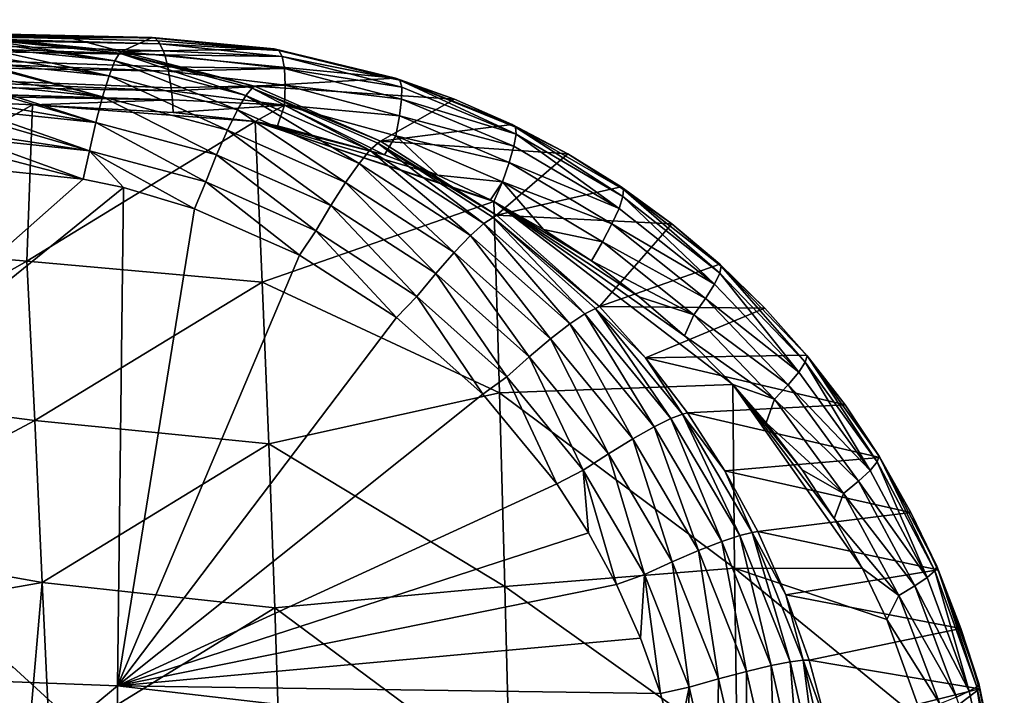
# Model space of a CAD drawing. Header units: metres. Extents: x -27 to 243, y -26 to 26.
# Tile 88 of 88: x 234 to 243, y 9 to 15. Entities that reach past the tile are written whole.
import ezdxf

# ---------------------------------------------------------------- set-up
doc = ezdxf.new("R2010")
doc.units = ezdxf.units.M
doc.layers.add('solid_ASS_SW0001', color=7, linetype='CONTINUOUS')

msp = doc.modelspace()

# ---------------------------------------------------------------- linework, layer by layer
at = {"layer": 'solid_ASS_SW0001'}
for points in [[(235.05043, 14.675079, 129.49678), (228.066589, 14.823251, 128.021729), (228.036972, 14.841021, 128.220901)], [(235.047363, 14.676782, 129.510788), (235.05043, 14.675079, 129.49678), (228.036972, 14.841021, 128.220901)], [(228.252197, 14.836142, 128.259628), (235.047363, 14.676782, 129.510788), (228.036972, 14.841021, 128.220901)], [(235.093674, 14.626936, 129.296524), (228.100708, 14.758907, 127.823448), (228.066589, 14.823251, 128.021729)], [(235.076111, 14.652154, 129.378418), (235.093674, 14.626936, 129.296524), (228.066589, 14.823251, 128.021729)], [(235.05043, 14.675079, 129.49678), (235.076111, 14.652154, 129.378418), (228.066589, 14.823251, 128.021729)], [(228.252197, 14.836142, 128.259628), (235.02475, 14.682212, 129.617081), (235.047363, 14.676782, 129.510788)], [(234.276779, 14.68189, 135.687119), (235.02475, 14.682212, 129.617081), (228.252197, 14.836142, 128.259628)], [(233.528793, 14.68157, 141.757172), (234.276779, 14.68189, 135.687119), (228.252197, 14.836142, 128.259628)], [(235.136093, 14.526921, 129.094467), (228.131348, 14.651028, 127.639038), (228.100708, 14.758907, 127.823448)], [(235.123688, 14.562739, 129.154236), (235.136093, 14.526921, 129.094467), (228.100708, 14.758907, 127.823448)], [(235.093674, 14.626936, 129.296524), (235.123688, 14.562739, 129.154236), (228.100708, 14.758907, 127.823448)], [(235.171448, 14.382333, 128.919601), (228.156281, 14.505804, 127.481766), (228.131348, 14.651028, 127.639038)], [(235.163849, 14.420079, 128.957855), (235.171448, 14.382333, 128.919601), (228.131348, 14.651028, 127.639038)], [(235.136093, 14.526921, 129.094467), (235.163849, 14.420079, 128.957855), (228.131348, 14.651028, 127.639038)], [(234.691422, 14.472611, 142.342422), (233.499847, 14.64303, 142.069061), (233.485016, 14.596166, 142.217712)], [(234.691422, 14.472611, 142.342422), (233.511627, 14.667232, 141.947723), (233.499847, 14.64303, 142.069061)], [(234.733261, 14.542982, 142.073761), (233.514832, 14.671793, 141.914322), (233.511627, 14.667232, 141.947723)], [(234.691422, 14.472611, 142.342422), (234.733261, 14.542982, 142.073761), (233.511627, 14.667232, 141.947723)], [(234.733261, 14.542982, 142.073761), (233.528793, 14.68157, 141.757172), (233.514832, 14.671793, 141.914322)], [(234.751663, 14.557913, 141.884918), (234.276779, 14.68189, 135.687119), (233.528793, 14.68157, 141.757172)], [(234.733261, 14.542982, 142.073761), (234.751663, 14.557913, 141.884918), (233.528793, 14.68157, 141.757172)], [(234.751663, 14.557913, 141.884918), (235.02475, 14.682212, 129.617081), (234.276779, 14.68189, 135.687119)], [(234.751663, 14.557913, 141.884918), (236.114563, 14.579974, 129.826614), (235.02475, 14.682212, 129.617081)], [(236.114563, 14.579974, 129.826614), (235.047363, 14.676782, 129.510788), (235.02475, 14.682212, 129.617081)], [(236.154266, 14.567084, 129.698425), (235.05043, 14.675079, 129.49678), (235.047363, 14.676782, 129.510788)], [(236.114563, 14.579974, 129.826614), (236.154266, 14.567084, 129.698425), (235.047363, 14.676782, 129.510788)], [(236.154266, 14.567084, 129.698425), (235.076111, 14.652154, 129.378418), (235.05043, 14.675079, 129.49678)], [(236.154266, 14.567084, 129.698425), (235.093674, 14.626936, 129.296524), (235.076111, 14.652154, 129.378418)], [(236.184677, 14.51109, 129.483383), (235.123688, 14.562739, 129.154236), (235.093674, 14.626936, 129.296524)], [(236.154266, 14.567084, 129.698425), (236.184677, 14.51109, 129.483383), (235.093674, 14.626936, 129.296524)], [(234.639923, 14.340614, 142.597229), (233.470123, 14.530281, 142.362274), (233.458084, 14.462382, 142.475418)], [(234.639923, 14.340614, 142.597229), (233.485016, 14.596166, 142.217712), (233.470123, 14.530281, 142.362274)], [(234.639923, 14.340614, 142.597229), (234.691422, 14.472611, 142.342422), (233.485016, 14.596166, 142.217712)], [(234.691422, 14.472611, 142.342422), (235.862137, 14.162823, 142.482651), (234.733261, 14.542982, 142.073761)], [(234.733261, 14.542982, 142.073761), (235.938431, 14.246905, 142.023743), (234.751663, 14.557913, 141.884918)], [(234.733261, 14.542982, 142.073761), (235.918594, 14.230388, 142.215942), (235.938431, 14.246905, 142.023743)], [(235.862137, 14.162823, 142.482651), (235.918594, 14.230388, 142.215942), (234.733261, 14.542982, 142.073761)], [(234.751663, 14.557913, 141.884918), (237.196671, 14.320203, 130.008682), (236.114563, 14.579974, 129.826614)], [(234.751663, 14.557913, 141.884918), (235.938431, 14.246905, 142.023743), (237.196671, 14.320203, 130.008682)], [(236.184677, 14.51109, 129.483383), (235.136093, 14.526921, 129.094467), (235.123688, 14.562739, 129.154236)], [(236.204605, 14.405474, 129.27977), (235.163849, 14.420079, 128.957855), (235.136093, 14.526921, 129.094467)], [(236.184677, 14.51109, 129.483383), (236.204605, 14.405474, 129.27977), (235.136093, 14.526921, 129.094467)], [(236.114563, 14.579974, 129.826614), (237.196671, 14.320203, 130.008682), (236.154266, 14.567084, 129.698425)], [(236.154266, 14.567084, 129.698425), (237.236679, 14.299979, 129.851166), (236.184677, 14.51109, 129.483383)], [(237.196671, 14.320203, 130.008682), (237.236679, 14.299979, 129.851166), (236.154266, 14.567084, 129.698425)], [(236.184677, 14.51109, 129.483383), (237.253098, 14.239269, 129.63588), (236.204605, 14.405474, 129.27977)], [(237.236679, 14.299979, 129.851166), (237.253098, 14.239269, 129.63588), (236.184677, 14.51109, 129.483383)], [(235.197357, 14.205137, 128.783905), (228.20137, 14.337019, 127.367935), (228.156281, 14.505804, 127.481766)], [(235.194168, 14.232845, 128.801208), (235.197357, 14.205137, 128.783905), (228.156281, 14.505804, 127.481766)], [(235.171448, 14.382333, 128.919601), (235.194168, 14.232845, 128.801208), (228.156281, 14.505804, 127.481766)], [(234.582031, 14.152467, 142.817307), (233.455811, 14.447954, 142.496445), (233.442154, 14.349862, 142.619644)], [(234.582031, 14.152467, 142.817307), (233.458084, 14.462382, 142.475418), (233.455811, 14.447954, 142.496445)], [(234.582031, 14.152467, 142.817307), (234.639923, 14.340614, 142.597229), (233.458084, 14.462382, 142.475418)], [(234.639923, 14.340614, 142.597229), (235.786911, 14.036081, 142.734192), (234.691422, 14.472611, 142.342422)], [(235.786911, 14.036081, 142.734192), (235.862137, 14.162823, 142.482651), (234.691422, 14.472611, 142.342422)], [(235.205032, 14.125926, 128.740845), (228.716202, 14.317567, 127.45665), (228.20137, 14.337019, 127.367935)], [(235.197357, 14.205137, 128.783905), (235.205032, 14.125926, 128.740845), (228.20137, 14.337019, 127.367935)], [(234.582031, 14.152467, 142.817307), (233.442154, 14.349862, 142.619644), (233.432999, 14.271687, 142.699203)], [(234.582031, 14.152467, 142.817307), (235.697311, 13.855422, 142.94989), (234.639923, 14.340614, 142.597229)], [(235.697311, 13.855422, 142.94989), (235.786911, 14.036081, 142.734192), (234.639923, 14.340614, 142.597229)], [(236.204605, 14.405474, 129.27977), (235.171448, 14.382333, 128.919601), (235.163849, 14.420079, 128.957855)], [(236.204605, 14.405474, 129.27977), (236.212051, 14.256652, 129.104218), (235.171448, 14.382333, 128.919601)], [(236.212051, 14.256652, 129.104218), (235.194168, 14.232845, 128.801208), (235.171448, 14.382333, 128.919601)], [(236.204605, 14.405474, 129.27977), (237.252319, 14.13101, 129.432678), (236.212051, 14.256652, 129.104218)], [(237.253098, 14.239269, 129.63588), (237.252319, 14.13101, 129.432678), (236.204605, 14.405474, 129.27977)], [(235.205032, 14.125926, 128.740845), (229.671143, 14.279716, 127.624428), (228.716202, 14.317567, 127.45665)], [(235.205032, 14.125926, 128.740845), (231.898773, 14.182422, 128.033356), (229.671143, 14.279716, 127.624428)], [(234.522125, 13.922416, 142.986038), (233.432999, 14.271687, 142.699203), (233.429352, 14.237454, 142.730042)], [(234.522125, 13.922416, 142.986038), (234.582031, 14.152467, 142.817307), (233.432999, 14.271687, 142.699203)], [(236.212051, 14.256652, 129.104218), (235.197357, 14.205137, 128.783905), (235.194168, 14.232845, 128.801208)], [(236.212051, 14.256652, 129.104218), (236.20694, 14.077656, 128.969116), (235.197357, 14.205137, 128.783905)], [(235.918594, 14.230388, 142.215942), (237.063156, 13.755056, 142.169174), (235.938431, 14.246905, 142.023743)], [(235.938431, 14.246905, 142.023743), (237.724792, 14.132006, 130.092896), (237.196671, 14.320203, 130.008682)], [(235.938431, 14.246905, 142.023743), (237.063156, 13.755056, 142.169174), (237.724792, 14.132006, 130.092896)], [(236.212051, 14.256652, 129.104218), (237.233719, 13.981913, 129.258209), (236.20694, 14.077656, 128.969116)], [(237.252319, 14.13101, 129.432678), (237.233719, 13.981913, 129.258209), (236.212051, 14.256652, 129.104218)], [(237.196671, 14.320203, 130.008682), (237.724792, 14.132006, 130.092896), (237.236679, 14.299979, 129.851166)], [(237.236679, 14.299979, 129.851166), (238.274673, 13.819124, 129.774094), (237.253098, 14.239269, 129.63588)], [(237.236679, 14.299979, 129.851166), (238.270081, 13.882565, 129.989166), (238.274673, 13.819124, 129.774094)], [(238.239136, 13.906147, 130.174377), (238.270081, 13.882565, 129.989166), (237.236679, 14.299979, 129.851166)], [(237.724792, 14.132006, 130.092896), (238.239136, 13.906147, 130.174377), (237.236679, 14.299979, 129.851166)], [(231.793839, 12.871118, 127.410217), (231.898773, 14.182422, 128.033356), (233.956024, 14.08101, 128.435455)], [(235.205032, 14.125926, 128.740845), (233.956024, 14.08101, 128.435455), (231.898773, 14.182422, 128.033356)], [(234.522125, 13.922416, 142.986038), (233.429352, 14.237454, 142.730042), (233.417603, 14.112399, 142.826019)], [(236.20694, 14.077656, 128.969116), (235.205032, 14.125926, 128.740845), (235.197357, 14.205137, 128.783905)], [(235.786911, 14.036081, 142.734192), (236.871597, 13.556482, 142.880402), (235.862137, 14.162823, 142.482651)], [(235.862137, 14.162823, 142.482651), (236.969116, 13.674572, 142.632324), (235.918594, 14.230388, 142.215942)], [(236.871597, 13.556482, 142.880402), (236.969116, 13.674572, 142.632324), (235.862137, 14.162823, 142.482651)], [(235.918594, 14.230388, 142.215942), (237.039276, 13.737335, 142.367706), (237.063156, 13.755056, 142.169174)], [(236.969116, 13.674572, 142.632324), (237.039276, 13.737335, 142.367706), (235.918594, 14.230388, 142.215942)], [(237.253098, 14.239269, 129.63588), (238.274673, 13.819124, 129.774094), (237.252319, 14.13101, 129.432678)], [(231.793839, 12.871118, 127.410217), (233.956024, 14.08101, 128.435455), (233.904892, 12.684594, 127.880135)], [(234.522125, 13.922416, 142.986038), (233.417603, 14.112399, 142.826019), (233.411606, 14.038505, 142.872345)], [(233.904892, 12.684594, 127.880135), (233.956024, 14.08101, 128.435455), (235.942871, 13.93082, 128.835831)], [(235.205032, 14.125926, 128.740845), (235.212814, 14.01228, 128.693741), (233.956024, 14.08101, 128.435455)], [(233.956024, 14.08101, 128.435455), (235.212814, 14.01228, 128.693741), (235.942871, 13.93082, 128.835831)], [(234.522125, 13.922416, 142.986038), (235.600143, 13.634525, 143.113419), (234.582031, 14.152467, 142.817307)], [(235.600143, 13.634525, 143.113419), (235.697311, 13.855422, 142.94989), (234.582031, 14.152467, 142.817307)], [(236.20694, 14.077656, 128.969116), (235.212814, 14.01228, 128.693741), (235.205032, 14.125926, 128.740845)], [(236.20694, 14.077656, 128.969116), (235.942871, 13.93082, 128.835831), (235.212814, 14.01228, 128.693741)], [(236.20694, 14.077656, 128.969116), (236.14357, 13.894328, 128.871597), (235.942871, 13.93082, 128.835831)], [(236.20694, 14.077656, 128.969116), (237.098175, 13.635457, 129.028748), (236.14357, 13.894328, 128.871597)], [(236.20694, 14.077656, 128.969116), (237.199402, 13.804937, 129.12471), (237.098175, 13.635457, 129.028748)], [(237.233719, 13.981913, 129.258209), (237.199402, 13.804937, 129.12471), (236.20694, 14.077656, 128.969116)], [(237.063156, 13.755056, 142.169174), (238.239136, 13.906147, 130.174377), (237.724792, 14.132006, 130.092896)], [(237.252319, 14.13101, 129.432678), (238.255646, 13.711136, 129.57164), (237.233719, 13.981913, 129.258209)], [(238.274673, 13.819124, 129.774094), (238.255646, 13.711136, 129.57164), (237.252319, 14.13101, 129.432678)], [(234.464676, 13.670058, 143.09494), (233.411606, 14.038505, 142.872345), (233.407059, 13.976537, 142.906128)], [(234.464676, 13.670058, 143.09494), (234.522125, 13.922416, 142.986038), (233.411606, 14.038505, 142.872345)], [(235.697311, 13.855422, 142.94989), (236.752167, 13.387949, 143.091415), (235.786911, 14.036081, 142.734192)], [(236.752167, 13.387949, 143.091415), (236.871597, 13.556482, 142.880402), (235.786911, 14.036081, 142.734192)], [(234.464676, 13.670058, 143.09494), (233.407059, 13.976537, 142.906128), (233.397888, 13.831914, 142.969193)], [(233.904892, 12.684594, 127.880135), (235.942871, 13.93082, 128.835831), (236.007675, 12.497491, 128.405304)], [(234.464676, 13.670058, 143.09494), (235.50293, 13.392208, 143.216751), (234.522125, 13.922416, 142.986038)], [(235.50293, 13.392208, 143.216751), (235.600143, 13.634525, 143.113419), (234.522125, 13.922416, 142.986038)], [(235.942871, 13.93082, 128.835831), (238.044479, 13.23138, 129.175735), (238.074097, 13.216159, 129.180374)], [(236.007675, 12.497491, 128.405304), (235.942871, 13.93082, 128.835831), (238.074097, 13.216159, 129.180374)], [(235.942871, 13.93082, 128.835831), (237.574448, 13.451491, 129.102783), (238.044479, 13.23138, 129.175735)], [(235.942871, 13.93082, 128.835831), (237.098175, 13.635457, 129.028748), (237.574448, 13.451491, 129.102783)], [(235.942871, 13.93082, 128.835831), (236.14357, 13.894328, 128.871597), (237.098175, 13.635457, 129.028748)], [(237.063156, 13.755056, 142.169174), (238.736084, 13.644034, 130.254425), (238.239136, 13.906147, 130.174377)], [(237.233719, 13.981913, 129.258209), (238.213516, 13.565413, 129.398407), (237.199402, 13.804937, 129.12471)], [(238.255646, 13.711136, 129.57164), (238.213516, 13.565413, 129.398407), (237.233719, 13.981913, 129.258209)], [(238.239136, 13.906147, 130.174377), (238.736084, 13.644034, 130.254425), (238.270081, 13.882565, 129.989166)], [(234.464676, 13.670058, 143.09494), (233.397888, 13.831914, 142.969193), (233.395187, 13.782565, 142.98613)], [(235.600143, 13.634525, 143.113419), (236.619873, 13.181736, 143.249374), (235.697311, 13.855422, 142.94989)], [(236.619873, 13.181736, 143.249374), (236.752167, 13.387949, 143.091415), (235.697311, 13.855422, 142.94989)], [(238.274673, 13.819124, 129.774094), (239.193542, 13.156317, 129.712372), (238.255646, 13.711136, 129.57164)], [(238.270081, 13.882565, 129.989166), (239.228104, 13.260937, 129.914536), (238.274673, 13.819124, 129.774094)], [(238.270081, 13.882565, 129.989166), (239.232971, 13.324841, 130.129471), (239.228104, 13.260937, 129.914536)], [(238.736084, 13.644034, 130.254425), (239.232971, 13.324841, 130.129471), (238.270081, 13.882565, 129.989166)], [(238.274673, 13.819124, 129.774094), (239.228104, 13.260937, 129.914536), (239.193542, 13.156317, 129.712372)], [(234.406693, 13.418104, 143.14389), (233.395187, 13.782565, 142.98613), (233.390244, 13.680574, 143.014313)], [(234.406693, 13.418104, 143.14389), (234.464676, 13.670058, 143.09494), (233.395187, 13.782565, 142.98613)], [(236.969116, 13.674572, 142.632324), (237.986099, 13.019999, 142.784988), (237.039276, 13.737335, 142.367706)], [(237.039276, 13.737335, 142.367706), (238.098251, 13.094025, 142.315643), (237.063156, 13.755056, 142.169174)], [(237.039276, 13.737335, 142.367706), (238.06868, 13.076068, 142.522461), (238.098251, 13.094025, 142.315643)], [(237.986099, 13.019999, 142.784988), (238.06868, 13.076068, 142.522461), (237.039276, 13.737335, 142.367706)], [(237.063156, 13.755056, 142.169174), (238.098251, 13.094025, 142.315643), (238.736084, 13.644034, 130.254425)], [(237.199402, 13.804937, 129.12471), (237.574448, 13.451491, 129.102783), (237.098175, 13.635457, 129.028748)], [(237.199402, 13.804937, 129.12471), (238.15242, 13.394542, 129.266541), (237.574448, 13.451491, 129.102783)], [(238.213516, 13.565413, 129.398407), (238.15242, 13.394542, 129.266541), (237.199402, 13.804937, 129.12471)], [(234.406693, 13.418104, 143.14389), (233.390244, 13.680574, 143.014313), (233.384201, 13.524814, 143.040802)], [(234.406693, 13.418104, 143.14389), (234.767273, 13.341188, 143.184082), (234.464676, 13.670058, 143.09494)], [(235.401398, 13.153077, 143.259552), (235.50293, 13.392208, 143.216751), (234.464676, 13.670058, 143.09494)], [(234.767273, 13.341188, 143.184082), (235.401398, 13.153077, 143.259552), (234.464676, 13.670058, 143.09494)], [(235.50293, 13.392208, 143.216751), (236.485184, 12.955418, 143.346756), (235.600143, 13.634525, 143.113419)], [(236.485184, 12.955418, 143.346756), (236.619873, 13.181736, 143.249374), (235.600143, 13.634525, 143.113419)], [(236.871597, 13.556482, 142.880402), (237.86824, 12.913752, 143.029572), (236.969116, 13.674572, 142.632324)], [(237.86824, 12.913752, 143.029572), (237.986099, 13.019999, 142.784988), (236.969116, 13.674572, 142.632324)], [(238.098251, 13.094025, 142.315643), (239.212555, 13.347314, 130.333984), (238.736084, 13.644034, 130.254425)], [(238.255646, 13.711136, 129.57164), (239.193542, 13.156317, 129.712372), (238.213516, 13.565413, 129.398407)], [(238.736084, 13.644034, 130.254425), (239.212555, 13.347314, 130.333984), (239.232971, 13.324841, 130.129471)], [(236.752167, 13.387949, 143.091415), (237.721542, 12.761688, 143.23584), (236.871597, 13.556482, 142.880402)], [(237.721542, 12.761688, 143.23584), (237.86824, 12.913752, 143.029572), (236.871597, 13.556482, 142.880402)], [(238.213516, 13.565413, 129.398407), (239.130829, 13.01768, 129.539551), (238.15242, 13.394542, 129.266541)], [(239.193542, 13.156317, 129.712372), (239.130829, 13.01768, 129.539551), (238.213516, 13.565413, 129.398407)], [(229.515579, 9.092859, 143.126495), (234.406693, 13.418104, 143.14389), (233.384201, 13.524814, 143.040802)], [(229.515579, 9.092859, 143.126495), (234.767273, 13.341188, 143.184082), (234.406693, 13.418104, 143.14389)], [(235.401398, 13.153077, 143.259552), (236.34082, 12.737627, 143.382675), (235.50293, 13.392208, 143.216751)], [(236.34082, 12.737627, 143.382675), (236.485184, 12.955418, 143.346756), (235.50293, 13.392208, 143.216751)], [(236.619873, 13.181736, 143.249374), (237.557114, 12.575325, 143.388184), (236.752167, 13.387949, 143.091415)], [(237.557114, 12.575325, 143.388184), (237.721542, 12.761688, 143.23584), (236.752167, 13.387949, 143.091415)], [(238.15242, 13.394542, 129.266541), (238.044479, 13.23138, 129.175735), (237.574448, 13.451491, 129.102783)], [(238.15242, 13.394542, 129.266541), (238.074097, 13.216159, 129.180374), (238.044479, 13.23138, 129.175735)], [(238.15242, 13.394542, 129.266541), (238.518463, 12.967341, 129.251328), (238.074097, 13.216159, 129.180374)], [(238.15242, 13.394542, 129.266541), (239.045853, 12.856929, 129.408188), (238.518463, 12.967341, 129.251328)], [(239.130829, 13.01768, 129.539551), (239.045853, 12.856929, 129.408188), (238.15242, 13.394542, 129.266541)], [(234.714447, 8.891913, 143.577194), (234.767273, 13.341188, 143.184082), (229.515579, 9.092859, 143.126495)], [(234.714447, 8.891913, 143.577194), (235.401398, 13.153077, 143.259552), (234.767273, 13.341188, 143.184082)], [(238.098251, 13.094025, 142.315643), (239.666046, 13.017604, 130.413834), (239.212555, 13.347314, 130.333984)], [(239.212555, 13.347314, 130.333984), (239.666046, 13.017604, 130.413834), (239.232971, 13.324841, 130.129471)], [(239.232971, 13.324841, 130.129471), (240.094193, 12.57726, 130.067795), (239.228104, 13.260937, 129.914536)], [(239.232971, 13.324841, 130.129471), (240.10611, 12.639154, 130.283051), (240.094193, 12.57726, 130.067795)], [(239.666046, 13.017604, 130.413834), (240.10611, 12.639154, 130.283051), (239.232971, 13.324841, 130.129471)], [(236.007675, 12.497491, 128.405304), (238.074097, 13.216159, 129.180374), (238.125961, 11.508231, 128.828827)], [(240.209183, 11.584394, 129.572723), (238.125961, 11.508231, 128.828827), (238.074097, 13.216159, 129.180374)], [(239.77832, 12.016977, 129.479416), (240.209183, 11.584394, 129.572723), (238.074097, 13.216159, 129.180374)], [(239.374283, 12.36692, 129.400223), (239.77832, 12.016977, 129.479416), (238.074097, 13.216159, 129.180374)], [(238.948547, 12.68724, 129.323547), (239.374283, 12.36692, 129.400223), (238.074097, 13.216159, 129.180374)], [(238.518463, 12.967341, 129.251328), (238.948547, 12.68724, 129.323547), (238.074097, 13.216159, 129.180374)], [(239.228104, 13.260937, 129.914536), (240.047058, 12.479183, 129.864899), (239.193542, 13.156317, 129.712372)], [(239.228104, 13.260937, 129.914536), (240.094193, 12.57726, 130.067795), (240.047058, 12.479183, 129.864899)], [(234.714447, 8.891913, 143.577194), (236.34082, 12.737627, 143.382675), (235.401398, 13.153077, 143.259552)], [(236.485184, 12.955418, 143.346756), (237.388077, 12.370563, 143.479538), (236.619873, 13.181736, 143.249374)], [(237.388077, 12.370563, 143.479538), (237.557114, 12.575325, 143.388184), (236.619873, 13.181736, 143.249374)], [(239.193542, 13.156317, 129.712372), (240.047058, 12.479183, 129.864899), (239.130829, 13.01768, 129.539551)], [(237.86824, 12.913752, 143.029572), (238.753525, 12.123646, 143.175507), (237.986099, 13.019999, 142.784988)], [(237.986099, 13.019999, 142.784988), (238.889282, 12.215139, 142.934265), (238.06868, 13.076068, 142.522461)], [(238.753525, 12.123646, 143.175507), (238.889282, 12.215139, 142.934265), (237.986099, 13.019999, 142.784988)], [(238.06868, 13.076068, 142.522461), (239.019257, 12.279182, 142.457703), (238.098251, 13.094025, 142.315643)], [(238.06868, 13.076068, 142.522461), (238.982758, 12.262774, 142.673721), (239.019257, 12.279182, 142.457703)], [(238.889282, 12.215139, 142.934265), (238.982758, 12.262774, 142.673721), (238.06868, 13.076068, 142.522461)], [(238.098251, 13.094025, 142.315643), (239.019257, 12.279182, 142.457703), (239.666046, 13.017604, 130.413834)], [(239.019257, 12.279182, 142.457703), (240.094574, 12.656441, 130.4944), (239.666046, 13.017604, 130.413834)], [(239.130829, 13.01768, 129.539551), (239.967026, 12.351283, 129.690948), (239.045853, 12.856929, 129.408188)], [(240.047058, 12.479183, 129.864899), (239.967026, 12.351283, 129.690948), (239.130829, 13.01768, 129.539551)], [(239.666046, 13.017604, 130.413834), (240.094574, 12.656441, 130.4944), (240.10611, 12.639154, 130.283051)], [(236.34082, 12.737627, 143.382675), (237.205902, 12.181181, 143.508636), (236.485184, 12.955418, 143.346756)], [(237.205902, 12.181181, 143.508636), (237.388077, 12.370563, 143.479538), (236.485184, 12.955418, 143.346756)], [(239.045853, 12.856929, 129.408188), (238.948547, 12.68724, 129.323547), (238.518463, 12.967341, 129.251328)], [(231.793839, 12.871118, 127.410217), (233.904892, 12.684594, 127.880135), (231.870682, 11.533723, 126.878517)], [(237.721542, 12.761688, 143.23584), (238.582764, 11.991999, 143.377243), (237.86824, 12.913752, 143.029572)], [(238.582764, 11.991999, 143.377243), (238.753525, 12.123646, 143.175507), (237.86824, 12.913752, 143.029572)], [(239.045853, 12.856929, 129.408188), (239.861465, 12.204484, 129.558182), (238.948547, 12.68724, 129.323547)], [(239.967026, 12.351283, 129.690948), (239.861465, 12.204484, 129.558182), (239.045853, 12.856929, 129.408188)], [(237.557114, 12.575325, 143.388184), (238.389923, 11.830169, 143.5242), (237.721542, 12.761688, 143.23584)], [(238.389923, 11.830169, 143.5242), (238.582764, 11.991999, 143.377243), (237.721542, 12.761688, 143.23584)], [(231.870682, 11.533723, 126.878517), (233.904892, 12.684594, 127.880135), (233.975616, 11.262698, 127.402229)], [(233.975616, 11.262698, 127.402229), (233.904892, 12.684594, 127.880135), (236.007675, 12.497491, 128.405304)], [(234.714447, 8.891913, 143.577194), (237.205902, 12.181181, 143.508636), (236.34082, 12.737627, 143.382675)], [(239.861465, 12.204484, 129.558182), (239.374283, 12.36692, 129.400223), (238.948547, 12.68724, 129.323547)], [(237.388077, 12.370563, 143.479538), (238.190475, 11.651992, 143.609756), (237.557114, 12.575325, 143.388184)], [(238.190475, 11.651992, 143.609756), (238.389923, 11.830169, 143.5242), (237.557114, 12.575325, 143.388184)], [(239.019257, 12.279182, 142.457703), (240.496246, 12.265374, 130.575775), (240.094574, 12.656441, 130.4944)], [(240.094193, 12.57726, 130.067795), (240.799423, 11.694036, 130.03186), (240.047058, 12.479183, 129.864899)], [(240.10611, 12.639154, 130.283051), (240.856064, 11.782431, 130.236771), (240.094193, 12.57726, 130.067795)], [(240.094193, 12.57726, 130.067795), (240.856064, 11.782431, 130.236771), (240.799423, 11.694036, 130.03186)], [(240.094574, 12.656441, 130.4944), (240.496246, 12.265374, 130.575775), (240.10611, 12.639154, 130.283051)], [(240.10611, 12.639154, 130.283051), (240.872589, 11.839737, 130.452988), (240.856064, 11.782431, 130.236771)], [(240.496246, 12.265374, 130.575775), (240.872589, 11.839737, 130.452988), (240.10611, 12.639154, 130.283051)], [(233.975616, 11.262698, 127.402229), (236.007675, 12.497491, 128.405304), (236.066208, 11.053418, 128.017944)], [(236.066208, 11.053418, 128.017944), (236.007675, 12.497491, 128.405304), (238.125961, 11.508231, 128.828827)], [(240.047058, 12.479183, 129.864899), (240.799423, 11.694036, 130.03186), (239.967026, 12.351283, 129.690948)], [(237.205902, 12.181181, 143.508636), (237.977707, 11.495732, 143.63269), (237.388077, 12.370563, 143.479538)], [(237.977707, 11.495732, 143.63269), (238.190475, 11.651992, 143.609756), (237.388077, 12.370563, 143.479538)], [(239.861465, 12.204484, 129.558182), (239.77832, 12.016977, 129.479416), (239.374283, 12.36692, 129.400223)], [(239.967026, 12.351283, 129.690948), (240.705582, 11.580349, 129.85498), (239.861465, 12.204484, 129.558182)], [(240.799423, 11.694036, 130.03186), (240.705582, 11.580349, 129.85498), (239.967026, 12.351283, 129.690948)], [(238.889282, 12.215139, 142.934265), (239.65773, 11.279431, 143.074326), (238.982758, 12.262774, 142.673721)], [(238.982758, 12.262774, 142.673721), (239.429825, 11.820094, 142.525436), (239.019257, 12.279182, 142.457703)], [(238.982758, 12.262774, 142.673721), (239.760315, 11.317083, 142.815598), (239.429825, 11.820094, 142.525436)], [(239.65773, 11.279431, 143.074326), (239.760315, 11.317083, 142.815598), (238.982758, 12.262774, 142.673721)], [(239.019257, 12.279182, 142.457703), (239.429825, 11.820094, 142.525436), (240.496246, 12.265374, 130.575775)], [(239.429825, 11.820094, 142.525436), (240.869339, 11.846029, 130.657578), (240.496246, 12.265374, 130.575775)], [(240.496246, 12.265374, 130.575775), (240.869339, 11.846029, 130.657578), (240.872589, 11.839737, 130.452988)], [(234.714447, 8.891913, 143.577194), (237.977707, 11.495732, 143.63269), (237.205902, 12.181181, 143.508636)], [(238.753525, 12.123646, 143.175507), (239.506897, 11.205256, 143.312546), (238.889282, 12.215139, 142.934265)], [(239.506897, 11.205256, 143.312546), (239.65773, 11.279431, 143.074326), (238.889282, 12.215139, 142.934265)], [(239.861465, 12.204484, 129.558182), (240.583115, 11.451035, 129.718597), (239.77832, 12.016977, 129.479416)], [(240.705582, 11.580349, 129.85498), (240.583115, 11.451035, 129.718597), (239.861465, 12.204484, 129.558182)], [(238.582764, 11.991999, 143.377243), (239.315781, 11.097487, 143.510162), (238.753525, 12.123646, 143.175507)], [(239.315781, 11.097487, 143.510162), (239.506897, 11.205256, 143.312546), (238.753525, 12.123646, 143.175507)], [(238.389923, 11.830169, 143.5242), (239.098862, 10.964287, 143.652222), (238.582764, 11.991999, 143.377243)], [(239.098862, 10.964287, 143.652222), (239.315781, 11.097487, 143.510162), (238.582764, 11.991999, 143.377243)], [(240.583115, 11.451035, 129.718597), (240.209183, 11.584394, 129.572723), (239.77832, 12.016977, 129.479416)], [(238.190475, 11.651992, 143.609756), (238.873627, 10.817084, 143.732513), (238.389923, 11.830169, 143.5242)], [(238.873627, 10.817084, 143.732513), (239.098862, 10.964287, 143.652222), (238.389923, 11.830169, 143.5242)], [(239.429825, 11.820094, 142.525436), (241.212006, 11.400333, 130.739075), (240.869339, 11.846029, 130.657578)], [(239.429825, 11.820094, 142.525436), (239.803802, 11.330113, 142.590195), (241.212006, 11.400333, 130.739075)], [(239.760315, 11.317083, 142.815598), (239.803802, 11.330113, 142.590195), (239.429825, 11.820094, 142.525436)], [(240.872589, 11.839737, 130.452988), (241.499588, 10.891755, 130.416138), (240.856064, 11.782431, 130.236771)], [(240.869339, 11.846029, 130.657578), (241.212006, 11.400333, 130.739075), (240.872589, 11.839737, 130.452988)], [(240.872589, 11.839737, 130.452988), (241.518402, 10.941862, 130.633942), (241.499588, 10.891755, 130.416138)], [(241.212006, 11.400333, 130.739075), (241.518402, 10.941862, 130.633942), (240.872589, 11.839737, 130.452988)], [(240.856064, 11.782431, 130.236771), (241.436539, 10.816092, 130.208023), (240.799423, 11.694036, 130.03186)], [(240.856064, 11.782431, 130.236771), (241.499588, 10.891755, 130.416138), (241.436539, 10.816092, 130.208023)], [(237.977707, 11.495732, 143.63269), (238.638596, 10.695652, 143.750397), (238.190475, 11.651992, 143.609756)], [(238.638596, 10.695652, 143.750397), (238.873627, 10.817084, 143.732513), (238.190475, 11.651992, 143.609756)], [(240.799423, 11.694036, 130.03186), (241.436539, 10.816092, 130.208023), (240.705582, 11.580349, 129.85498)], [(231.870682, 11.533723, 126.878517), (233.975616, 11.262698, 127.402229), (231.954193, 10.187042, 126.411522)], [(240.209183, 11.584394, 129.572723), (240.223877, 9.943706, 129.394211), (238.125961, 11.508231, 128.828827)], [(241.367218, 9.939045, 129.887436), (240.223877, 9.943706, 129.394211), (240.209183, 11.584394, 129.572723)], [(241.114532, 10.385409, 129.809021), (241.367218, 9.939045, 129.887436), (240.209183, 11.584394, 129.572723)], [(240.827927, 10.8201, 129.72728), (241.114532, 10.385409, 129.809021), (240.209183, 11.584394, 129.572723)], [(240.508163, 11.239811, 129.644012), (240.827927, 10.8201, 129.72728), (240.209183, 11.584394, 129.572723)], [(240.583115, 11.451035, 129.718597), (240.508163, 11.239811, 129.644012), (240.209183, 11.584394, 129.572723)], [(240.705582, 11.580349, 129.85498), (241.33252, 10.719879, 130.026535), (240.583115, 11.451035, 129.718597)], [(241.436539, 10.816092, 130.208023), (241.33252, 10.719879, 130.026535), (240.705582, 11.580349, 129.85498)], [(234.714447, 8.891913, 143.577194), (238.638596, 10.695652, 143.750397), (237.977707, 11.495732, 143.63269)], [(236.066208, 11.053418, 128.017944), (238.125961, 11.508231, 128.828827), (238.174637, 9.780592, 128.52121)], [(240.223877, 9.943706, 129.394211), (238.174637, 9.780592, 128.52121), (238.125961, 11.508231, 128.828827)], [(240.583115, 11.451035, 129.718597), (241.197021, 10.611267, 129.884521), (240.508163, 11.239811, 129.644012)], [(241.33252, 10.719879, 130.026535), (241.197021, 10.611267, 129.884521), (240.583115, 11.451035, 129.718597)], [(239.803802, 11.330113, 142.590195), (241.522507, 10.930447, 130.819077), (241.212006, 11.400333, 130.739075)], [(241.212006, 11.400333, 130.739075), (241.522507, 10.930447, 130.819077), (241.518402, 10.941862, 130.633942)], [(234.040863, 9.815129, 126.977295), (231.954193, 10.187042, 126.411522), (233.975616, 11.262698, 127.402229)], [(234.040863, 9.815129, 126.977295), (233.975616, 11.262698, 127.402229), (236.066208, 11.053418, 128.017944)], [(239.506897, 11.205256, 143.312546), (240.11084, 10.180545, 143.435959), (239.65773, 11.279431, 143.074326)], [(239.65773, 11.279431, 143.074326), (240.273621, 10.235243, 143.200333), (239.760315, 11.317083, 142.815598)], [(240.11084, 10.180545, 143.435959), (240.273621, 10.235243, 143.200333), (239.65773, 11.279431, 143.074326)], [(239.760315, 11.317083, 142.815598), (240.138947, 10.812136, 142.651474), (239.803802, 11.330113, 142.590195)], [(239.760315, 11.317083, 142.815598), (240.383347, 10.261595, 142.943146), (240.138947, 10.812136, 142.651474)], [(240.273621, 10.235243, 143.200333), (240.383347, 10.261595, 142.943146), (239.760315, 11.317083, 142.815598)], [(239.803802, 11.330113, 142.590195), (240.138947, 10.812136, 142.651474), (241.522507, 10.930447, 130.819077)], [(239.315781, 11.097487, 143.510162), (239.903564, 10.099553, 143.63002), (239.506897, 11.205256, 143.312546)], [(239.903564, 10.099553, 143.63002), (240.11084, 10.180545, 143.435959), (239.506897, 11.205256, 143.312546)], [(241.197021, 10.611267, 129.884521), (240.827927, 10.8201, 129.72728), (240.508163, 11.239811, 129.644012)], [(239.098862, 10.964287, 143.652222), (239.66745, 9.9984, 143.767853), (239.315781, 11.097487, 143.510162)], [(239.66745, 9.9984, 143.767853), (239.903564, 10.099553, 143.63002), (239.315781, 11.097487, 143.510162)], [(234.040863, 9.815129, 126.977295), (236.066208, 11.053418, 128.017944), (236.120193, 9.588387, 127.674469)], [(236.120193, 9.588387, 127.674469), (236.066208, 11.053418, 128.017944), (238.174637, 9.780592, 128.52121)], [(238.873627, 10.817084, 143.732513), (239.421616, 9.885828, 143.843597), (239.098862, 10.964287, 143.652222)], [(239.421616, 9.885828, 143.843597), (239.66745, 9.9984, 143.767853), (239.098862, 10.964287, 143.652222)], [(240.138947, 10.812136, 142.651474), (241.79921, 10.438843, 130.896057), (241.522507, 10.930447, 130.819077)], [(241.518402, 10.941862, 130.633942), (242.013611, 9.920692, 130.593063), (241.499588, 10.891755, 130.416138)], [(241.518402, 10.941862, 130.633942), (242.032608, 9.96098, 130.812881), (242.013611, 9.920692, 130.593063)], [(241.79921, 10.438843, 130.896057), (242.032608, 9.96098, 130.812881), (241.518402, 10.941862, 130.633942)], [(241.522507, 10.930447, 130.819077), (241.79921, 10.438843, 130.896057), (241.518402, 10.941862, 130.633942)], [(238.638596, 10.695652, 143.750397), (238.922211, 10.257956, 143.805588), (238.873627, 10.817084, 143.732513)], [(239.172119, 9.798278, 143.857727), (239.421616, 9.885828, 143.843597), (238.873627, 10.817084, 143.732513)], [(238.922211, 10.257956, 143.805588), (239.172119, 9.798278, 143.857727), (238.873627, 10.817084, 143.732513)], [(241.197021, 10.611267, 129.884521), (241.114532, 10.385409, 129.809021), (240.827927, 10.8201, 129.72728)], [(241.499588, 10.891755, 130.416138), (241.947113, 9.860734, 130.380951), (241.436539, 10.816092, 130.208023)], [(241.499588, 10.891755, 130.416138), (242.013611, 9.920692, 130.593063), (241.947113, 9.860734, 130.380951)], [(240.138947, 10.812136, 142.651474), (240.433167, 10.269366, 142.708786), (241.79921, 10.438843, 130.896057)], [(240.383347, 10.261595, 142.943146), (240.433167, 10.269366, 142.708786), (240.138947, 10.812136, 142.651474)], [(241.436539, 10.816092, 130.208023), (241.947113, 9.860734, 130.380951), (241.33252, 10.719879, 130.026535)], [(234.714447, 8.891913, 143.577194), (238.922211, 10.257956, 143.805588), (238.638596, 10.695652, 143.750397)], [(241.33252, 10.719879, 130.026535), (241.836487, 9.785102, 130.193695), (241.197021, 10.611267, 129.884521)], [(241.947113, 9.860734, 130.380951), (241.836487, 9.785102, 130.193695), (241.33252, 10.719879, 130.026535)], [(241.197021, 10.611267, 129.884521), (241.691895, 9.700187, 130.044693), (241.114532, 10.385409, 129.809021)], [(241.836487, 9.785102, 130.193695), (241.691895, 9.700187, 130.044693), (241.197021, 10.611267, 129.884521)], [(240.433167, 10.269366, 142.708786), (242.040604, 9.928502, 130.968109), (241.79921, 10.438843, 130.896057)], [(241.691895, 9.700187, 130.044693), (241.367218, 9.939045, 129.887436), (241.114532, 10.385409, 129.809021)], [(241.79921, 10.438843, 130.896057), (242.040604, 9.928502, 130.968109), (242.032608, 9.96098, 130.812881)], [(234.714447, 8.891913, 143.577194), (239.172119, 9.798278, 143.857727), (238.922211, 10.257956, 143.805588)], [(240.11084, 10.180545, 143.435959), (240.5513, 9.073808, 143.542084), (240.273621, 10.235243, 143.200333)], [(240.273621, 10.235243, 143.200333), (240.72261, 9.107328, 143.308563), (240.383347, 10.261595, 142.943146)], [(240.5513, 9.073808, 143.542084), (240.72261, 9.107328, 143.308563), (240.273621, 10.235243, 143.200333)], [(240.383347, 10.261595, 142.943146), (240.684723, 9.705051, 142.761703), (240.433167, 10.269366, 142.708786)], [(240.383347, 10.261595, 142.943146), (240.837357, 9.12133, 143.052597), (240.684723, 9.705051, 142.761703)], [(240.72261, 9.107328, 143.308563), (240.837357, 9.12133, 143.052597), (240.383347, 10.261595, 142.943146)], [(240.433167, 10.269366, 142.708786), (240.684723, 9.705051, 142.761703), (242.040604, 9.928502, 130.968109)], [(234.040863, 9.815129, 126.977295), (232.770035, 9.592493, 126.480354), (231.954193, 10.187042, 126.411522)], [(239.903564, 10.099553, 143.63002), (240.332352, 9.021858, 143.733276), (240.11084, 10.180545, 143.435959)], [(240.332352, 9.021858, 143.733276), (240.5513, 9.073808, 143.542084), (240.11084, 10.180545, 143.435959)], [(239.66745, 9.9984, 143.767853), (240.082367, 8.955415, 143.867691), (239.903564, 10.099553, 143.63002)], [(240.082367, 8.955415, 143.867691), (240.332352, 9.021858, 143.733276), (239.903564, 10.099553, 143.63002)], [(240.223877, 9.943706, 129.394211), (240.248642, 8.303291, 129.245605), (238.174637, 9.780592, 128.52121)], [(239.421616, 9.885828, 143.843597), (239.821564, 8.880311, 143.939743), (239.66745, 9.9984, 143.767853)], [(239.821564, 8.880311, 143.939743), (240.082367, 8.955415, 143.867691), (239.66745, 9.9984, 143.767853)], [(241.92215, 8.557468, 130.083817), (240.248642, 8.303291, 129.245605), (240.223877, 9.943706, 129.394211)], [(241.585815, 9.484002, 129.960632), (241.92215, 8.557468, 130.083817), (240.223877, 9.943706, 129.394211)], [(241.367218, 9.939045, 129.887436), (241.585815, 9.484002, 129.960632), (240.223877, 9.943706, 129.394211)], [(241.691895, 9.700187, 130.044693), (241.585815, 9.484002, 129.960632), (241.367218, 9.939045, 129.887436)], [(242.032608, 9.96098, 130.812881), (242.389542, 8.88477, 130.748688), (242.013611, 9.920692, 130.593063)], [(242.032608, 9.96098, 130.812881), (242.40686, 8.912633, 130.970551), (242.389542, 8.88477, 130.748688)], [(242.245316, 9.403133, 131.033096), (242.40686, 8.912633, 130.970551), (242.032608, 9.96098, 130.812881)], [(242.040604, 9.928502, 130.968109), (242.245316, 9.403133, 131.033096), (242.032608, 9.96098, 130.812881)], [(239.172119, 9.798278, 143.857727), (239.38652, 9.319387, 143.906403), (239.421616, 9.885828, 143.843597)], [(239.38652, 9.319387, 143.906403), (239.563812, 8.824272, 143.951263), (239.421616, 9.885828, 143.843597)], [(239.563812, 8.824272, 143.951263), (239.821564, 8.880311, 143.939743), (239.421616, 9.885828, 143.843597)], [(240.684723, 9.705051, 142.761703), (242.245316, 9.403133, 131.033096), (242.040604, 9.928502, 130.968109)], [(241.947113, 9.860734, 130.380951), (242.322311, 8.843448, 130.532379), (241.836487, 9.785102, 130.193695)], [(242.013611, 9.920692, 130.593063), (242.322311, 8.843448, 130.532379), (241.947113, 9.860734, 130.380951)], [(242.013611, 9.920692, 130.593063), (242.389542, 8.88477, 130.748688), (242.322311, 8.843448, 130.532379)], [(234.040863, 9.815129, 126.977295), (233.93158, 8.539962, 126.593956), (232.770035, 9.592493, 126.480354)], [(234.040863, 9.815129, 126.977295), (234.108887, 8.352953, 126.613701), (233.93158, 8.539962, 126.593956)], [(234.040863, 9.815129, 126.977295), (236.120193, 9.588387, 127.674469), (234.108887, 8.352953, 126.613701)], [(234.714447, 8.891913, 143.577194), (239.38652, 9.319387, 143.906403), (239.172119, 9.798278, 143.857727)], [(236.120193, 9.588387, 127.674469), (238.174637, 9.780592, 128.52121), (238.217667, 8.033314, 128.260162)], [(240.248642, 8.303291, 129.245605), (238.217667, 8.033314, 128.260162), (238.174637, 9.780592, 128.52121)], [(241.836487, 9.785102, 130.193695), (242.208527, 8.791426, 130.339081), (241.691895, 9.700187, 130.044693)], [(242.322311, 8.843448, 130.532379), (242.208527, 8.791426, 130.339081), (241.836487, 9.785102, 130.193695)], [(240.684723, 9.705051, 142.761703), (240.892075, 9.122525, 142.809921), (242.245316, 9.403133, 131.033096)], [(240.837357, 9.12133, 143.052597), (240.892075, 9.122525, 142.809921), (240.684723, 9.705051, 142.761703)], [(241.691895, 9.700187, 130.044693), (242.05867, 8.733105, 130.182693), (241.585815, 9.484002, 129.960632)], [(242.208527, 8.791426, 130.339081), (242.05867, 8.733105, 130.182693), (241.691895, 9.700187, 130.044693)], [(232.770035, 9.592493, 126.480354), (233.93158, 8.539962, 126.593956), (233.575394, 8.662058, 127.920593)], [(236.168427, 8.104518, 127.377007), (234.108887, 8.352953, 126.613701), (236.120193, 9.588387, 127.674469)], [(236.168427, 8.104518, 127.377007), (236.120193, 9.588387, 127.674469), (238.217667, 8.033314, 128.260162)], [(242.05867, 8.733105, 130.182693), (241.92215, 8.557468, 130.083817), (241.585815, 9.484002, 129.960632)], [(240.892075, 9.122525, 142.809921), (242.412445, 8.866749, 131.088806), (242.245316, 9.403133, 131.033096)], [(242.245316, 9.403133, 131.033096), (242.412445, 8.866749, 131.088806), (242.40686, 8.912633, 130.970551)], [(234.714447, 8.891913, 143.577194), (239.563812, 8.824272, 143.951263), (239.38652, 9.319387, 143.906403)], [(234.714447, 8.891913, 143.577194), (229.515579, 9.092859, 143.126495), (229.482437, 4.550237, 143.399475)], [(234.382889, 8.508688, 120.954987), (233.777069, 9.06458, 120.848167), (233.045044, 8.660402, 127.623993)], [(233.483521, 8.504308, 120.085609), (233.777069, 9.06458, 120.848167), (234.382889, 8.508688, 120.954987)], [(240.332352, 9.021858, 143.733276), (240.59198, 7.889946, 143.81749), (240.5513, 9.073808, 143.542084)], [(240.5513, 9.073808, 143.542084), (240.81781, 7.91128, 143.628448), (240.72261, 9.107328, 143.308563)], [(240.59198, 7.889946, 143.81749), (240.81781, 7.91128, 143.628448), (240.5513, 9.073808, 143.542084)], [(240.72261, 9.107328, 143.308563), (240.99408, 7.922434, 143.396484), (240.837357, 9.12133, 143.052597)], [(240.81781, 7.91128, 143.628448), (240.99408, 7.922434, 143.396484), (240.72261, 9.107328, 143.308563)], [(240.837357, 9.12133, 143.052597), (241.05397, 8.525422, 142.853104), (240.892075, 9.122525, 142.809921)], [(240.837357, 9.12133, 143.052597), (241.111679, 7.923337, 143.141434), (241.05397, 8.525422, 142.853104)], [(240.99408, 7.922434, 143.396484), (241.111679, 7.923337, 143.141434), (240.837357, 9.12133, 143.052597)], [(240.892075, 9.122525, 142.809921), (241.05397, 8.525422, 142.853104), (242.412445, 8.866749, 131.088806)], [(240.082367, 8.955415, 143.867691), (240.333725, 7.860048, 143.949326), (240.332352, 9.021858, 143.733276)], [(240.333725, 7.860048, 143.949326), (240.59198, 7.889946, 143.81749), (240.332352, 9.021858, 143.733276)], [(234.685425, 4.448989, 143.815979), (234.714447, 8.891913, 143.577194), (229.482437, 4.550237, 143.399475)], [(234.685425, 4.448989, 143.815979), (239.702789, 8.315599, 143.99205), (234.714447, 8.891913, 143.577194)], [(234.714447, 8.891913, 143.577194), (239.702789, 8.315599, 143.99205), (239.563812, 8.824272, 143.951263)], [(239.821564, 8.880311, 143.939743), (240.06395, 7.824359, 144.0186), (240.082367, 8.955415, 143.867691)], [(240.06395, 7.824359, 144.0186), (240.333725, 7.860048, 143.949326), (240.082367, 8.955415, 143.867691)], [(242.389542, 8.88477, 130.748688), (242.555176, 7.780998, 130.640549), (242.322311, 8.843448, 130.532379)], [(242.40686, 8.912633, 130.970551), (242.620621, 7.80093, 130.860382), (242.389542, 8.88477, 130.748688)], [(242.389542, 8.88477, 130.748688), (242.620621, 7.80093, 130.860382), (242.555176, 7.780998, 130.640549)], [(242.40686, 8.912633, 130.970551), (242.634674, 7.813914, 131.083862), (242.620621, 7.80093, 130.860382)], [(242.412445, 8.866749, 131.088806), (242.634674, 7.813914, 131.083862), (242.40686, 8.912633, 130.970551)], [(239.563812, 8.824272, 143.951263), (239.702789, 8.315599, 143.99205), (239.821564, 8.880311, 143.939743)], [(239.702789, 8.315599, 143.99205), (239.802322, 7.796552, 144.028488), (239.821564, 8.880311, 143.939743)], [(239.802322, 7.796552, 144.028488), (240.06395, 7.824359, 144.0186), (239.821564, 8.880311, 143.939743)], [(241.05397, 8.525422, 142.853104), (241.169403, 7.917415, 142.891068), (242.412445, 8.866749, 131.088806)], [(241.169403, 7.917415, 142.891068), (242.633331, 7.776639, 131.164261), (242.412445, 8.866749, 131.088806)], [(242.322311, 8.843448, 130.532379), (242.555176, 7.780998, 130.640549), (242.208527, 8.791426, 130.339081)], [(242.412445, 8.866749, 131.088806), (242.633331, 7.776639, 131.164261), (242.634674, 7.813914, 131.083862)]]:
    msp.add_3dface(points, dxfattribs=at)

doc.saveas('drawing.dxf')
